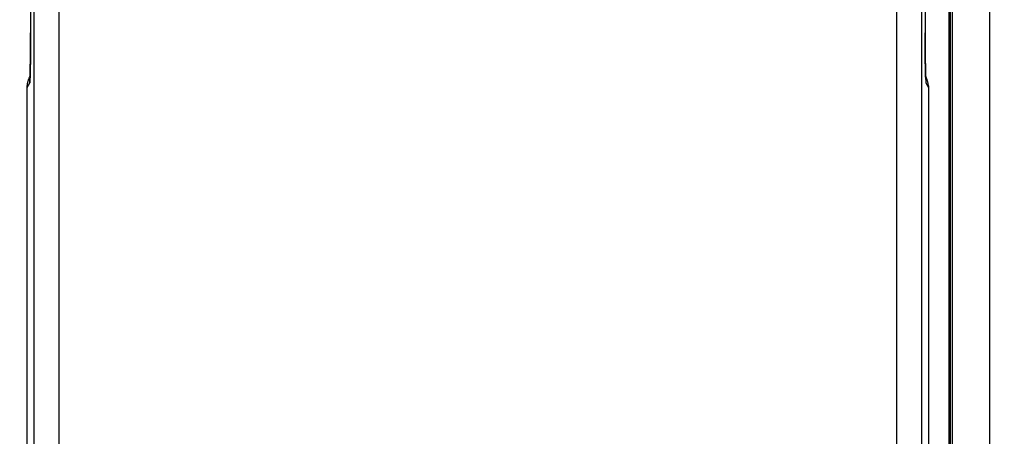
# Model space of a CAD drawing. Header units: inches. Extents: x 0 to 22, y 0 to 17.
# Tile 40 of 57: x 9.084 to 9.871, y 11.293 to 11.627. Entities that reach past the tile are written whole.
import ezdxf

# ---------------------------------------------------------------- set-up
doc = ezdxf.new("R2010")
doc.units = ezdxf.units.IN
doc.header["$LTSCALE"] = 1.21
doc.header["$MEASUREMENT"] = 0
doc.layers.get('0').update_dxf_attribs({"linetype": 'CONTINUOUS'})
doc.layers.add('DIMENSIONS', color=7, linetype='CONTINUOUS')
doc.styles.get("Standard").update_dxf_attribs({"font": 'txt', "width": 0.8})
doc.dimstyles.new('DIMSTYLE_1', dxfattribs={"dimtxt": 0.125, "dimasz": 0.18, "dimexe": 0.18, "dimexo": 0.0625, "dimgap": 0.09, "dimtad": 0, "dimtih": 1, "dimtoh": 1, "dimdec": 3, "dimzin": 4, "dimdsep": 46, "dimtxsty": 'STANDARD', "dimblk": '_FILLED', "dimblk1": '_FILLED', "dimblk2": '_FILLED', "dimcen": 0.09, "dimadec": 0, "dimazin": 0, "dimtp": 0.01, "dimtm": 0.01, "dimtfac": 1, "dimtdec": 3, "dimtofl": 0, "dimtmove": 0, "dimatfit": 3, "dimldrblk": '_FILLED', "dimfxl": 1, "dimtolj": 1, "dimtzin": 4, "dimarcsym": 0})

# ---------------------------------------------------------------- blocks, each defined once
blk = doc.blocks.new('_FILLED')
at = {"color": 0, "linetype": 'BYBLOCK'}
blk.add_solid([(0, 0), (-1, 0.1736), (-1, -0.1736)], dxfattribs=at)
blk = doc.blocks.new('*D1')
at = {"layer": 'DIMENSIONS', "color": 2, "linetype": 'CONTINUOUS'}
for p, q in [((9.56573, 12.27305), (6.88454, 12.27305)), ((7.00954, 12.27305), (7.00954, 10.46923)), ((7.00954, 8.22445), (7.00954, 10.21923)), ((9.56573, 8.22445), (6.88454, 8.22445))]:
    blk.add_line(p, q, dxfattribs=at)
at = {"layer": 'DIMENSIONS', "color": 2, "linetype": 'CONTINUOUS', "xscale": 0.18, "yscale": 0.18, "zscale": 0.18}
for p, rotation in [((7.00954, 12.27305), 90), ((7.00954, 8.22445), 270)]:
    blk.add_blockref('_FILLED', p, dxfattribs=dict(at, rotation=rotation))
at = {"layer": 'DIMENSIONS', "color": 2, "linetype": 'CONTINUOUS', "width": 0.8}
for s, p in [('[', (6.92204, 10.28173)), (']', (7.62204, 10.28173)), ('4.049', (6.29704, 10.28173)), ('102.83', (7.02204, 10.28173))]:
    blk.add_text(s, height=0.125, dxfattribs=at).set_placement(p)
blk = doc.blocks.new('*D2')
at = {"layer": 'DIMENSIONS', "color": 2, "linetype": 'CONTINUOUS'}
for p, q in [((8.50954, 10.31125), (8.50954, 14.23975)), ((14.04623, 12.51871), (14.04623, 14.23975)), ((8.50954, 14.11475), (10.72469, 14.11475)), ((14.04623, 14.11475), (12.27469, 14.11475))]:
    blk.add_line(p, q, dxfattribs=at)
at = {"layer": 'DIMENSIONS', "color": 2, "linetype": 'CONTINUOUS', "xscale": 0.18, "yscale": 0.18, "zscale": 0.18, "rotation": 180}
blk.add_blockref('_FILLED', (8.50954, 14.11475), dxfattribs=at)
at = {"layer": 'DIMENSIONS', "color": 2, "linetype": 'CONTINUOUS', "xscale": 0.18, "yscale": 0.18, "zscale": 0.18}
blk.add_blockref('_FILLED', (14.04623, 14.11475), dxfattribs=at)
at = {"layer": 'DIMENSIONS', "color": 2, "linetype": 'CONTINUOUS', "width": 0.8}
for s, p in [('[', (11.41219, 14.05225)), (']', (12.11219, 14.05225)), ('5.537', (10.78719, 14.05225)), ('140.63', (11.51219, 14.05225))]:
    blk.add_text(s, height=0.125, dxfattribs=at).set_placement(p)

msp = doc.modelspace()

# ---------------------------------------------------------------- linework, layer by layer
at = {"color": 7, "linetype": 'CONTINUOUS'}
for p, q in [((9.85971, 12.30323), (9.85971, 8.19427)), ((9.82814, 12.25923), (9.82814, 8.23827)), ((9.82814, 12.25863), (9.82814, 8.23887)), ((9.82726, 8.31321), (9.82726, 12.18429)), ((9.82788, 8.31343), (9.82788, 12.18407)), ((9.09235, 11.79175), (9.09235, 11.61317)), ((9.09488, 11.79175), (9.09488, 8.70575)), ((9.11488, 11.79175), (9.11488, 8.70575)), ((9.78557, 8.70575), (9.78557, 11.79175)), ((9.80557, 8.70575), (9.80557, 11.79175)), ((9.8081, 11.79175), (9.8081, 11.6163)), ((9.09235, 11.61317), (9.09234, 11.60984)), ((9.09235, 11.6163), (9.09235, 11.6163)), ((9.80811, 11.61154), (9.8081, 11.6163)), ((9.8081, 11.6163), (9.8081, 11.6163)), ((9.80812, 11.60816), (9.80811, 11.61154)), ((9.09233, 11.60654), (9.0923, 11.60179)), ((9.09234, 11.60984), (9.09233, 11.60654)), ((9.80814, 11.60336), (9.80812, 11.60816)), ((9.09225, 11.59586), (9.0922, 11.59213)), ((9.09228, 11.59877), (9.09225, 11.59586)), ((9.0923, 11.60179), (9.09228, 11.59877)), ((9.80816, 11.60047), (9.80814, 11.60336)), ((9.80818, 11.59787), (9.80816, 11.60047)), ((9.8082, 11.59553), (9.80818, 11.59787)), ((9.80824, 11.59243), (9.8082, 11.59553)), ((9.09216, 11.58925), (9.09212, 11.58693)), ((9.0922, 11.59213), (9.09216, 11.58925)), ((9.80828, 11.58977), (9.80824, 11.59243)), ((9.80832, 11.58755), (9.80828, 11.58977)), ((9.09184, 11.58138), (9.09199, 11.58168)), ((9.09192, 11.57978), (9.0919, 11.57941)), ((9.09194, 11.58023), (9.09192, 11.57978)), ((9.09197, 11.58106), (9.09194, 11.58023)), ((9.092, 11.58212), (9.09197, 11.58106)), ((9.09204, 11.58342), (9.092, 11.58212)), ((9.09208, 11.58501), (9.09204, 11.58342)), ((9.09212, 11.58693), (9.09208, 11.58501)), ((9.80836, 11.58569), (9.80832, 11.58755)), ((9.8084, 11.58368), (9.80836, 11.58569)), ((9.80845, 11.58209), (9.8084, 11.58368)), ((9.80848, 11.58112), (9.80845, 11.58209)), ((9.80846, 11.58168), (9.80861, 11.58138)), ((9.80851, 11.58033), (9.80848, 11.58112)), ((9.80854, 11.5797), (9.80851, 11.58033)), ((9.08973, 11.57244), (9.09168, 11.57633)), ((9.08973, 8.92506), (9.08973, 11.57244)), ((9.08973, 11.57244), (9.08973, 11.57244)), ((9.09187, 11.57888), (9.09186, 11.57883)), ((9.0919, 11.57941), (9.09188, 11.57913)), ((9.80855, 11.57937), (9.80854, 11.5797)), ((9.80857, 11.57911), (9.80855, 11.57937)), ((9.80858, 11.57894), (9.80857, 11.57911)), ((9.80859, 11.57884), (9.80858, 11.57894)), ((9.80859, 11.57882), (9.80859, 11.57884)), ((9.80877, 11.57633), (9.81072, 11.57244)), ((9.81072, 11.57244), (9.81072, 8.92506)), ((9.81072, 11.57244), (9.81072, 11.57244))]:
    msp.add_line(p, q, dxfattribs=at)
msp.add_lwpolyline([(9.09188, 11.57913), (9.09187, 11.57894), (9.09187, 11.57888)], dxfattribs=at)
for points, knots in [([(9.82971, 12.26824), (9.82971, 11.81946), (9.82971, 10.92191), (9.82971, 9.57559), (9.82971, 8.67804), (9.82971, 8.22926)], [0, 0, 0, 0, 0.333333, 0.666666, 1, 1, 1, 1]), ([(9.0919, 11.57883), (9.0919, 11.57892), (9.09192, 11.57923), (9.09194, 11.57978), (9.09197, 11.58051), (9.09199, 11.5813), (9.09202, 11.58216), (9.09204, 11.58308), (9.09207, 11.58405), (9.09209, 11.58509), (9.09211, 11.58618), (9.09213, 11.58733), (9.09216, 11.58853), (9.09218, 11.58978), (9.0922, 11.59108), (9.09221, 11.59243), (9.09223, 11.59382), (9.09225, 11.59525), (9.09226, 11.59672), (9.09228, 11.59822), (9.09229, 11.59976), (9.0923, 11.60133), (9.09231, 11.60293), (9.09232, 11.60455), (9.09233, 11.60619), (9.09234, 11.60785), (9.09234, 11.60952), (9.09235, 11.61121), (9.09235, 11.6129), (9.09235, 11.6146), (9.09235, 11.61573), (9.09235, 11.6163)], [0, 0, 0, 0, 0.007249, 0.024893, 0.044342, 0.065546, 0.088439, 0.112957, 0.139059, 0.166718, 0.195902, 0.226558, 0.258632, 0.292066, 0.326785, 0.362707, 0.39976, 0.437909, 0.477123, 0.517355, 0.558496, 0.600418, 0.643003, 0.686197, 0.729959, 0.774237, 0.81894, 0.863969, 0.909223, 0.9546, 1, 1, 1, 1]), ([(9.8081, 11.6163), (9.8081, 11.61573), (9.8081, 11.6146), (9.8081, 11.6129), (9.8081, 11.61121), (9.80811, 11.60952), (9.80811, 11.60785), (9.80812, 11.60619), (9.80813, 11.60455), (9.80814, 11.60293), (9.80815, 11.60133), (9.80816, 11.59976), (9.80817, 11.59822), (9.80819, 11.59672), (9.8082, 11.59525), (9.80822, 11.59382), (9.80824, 11.59243), (9.80826, 11.59109), (9.80827, 11.58979), (9.80829, 11.58853), (9.80832, 11.58733), (9.80834, 11.58618), (9.80836, 11.58509), (9.80838, 11.58405), (9.80841, 11.58308), (9.80843, 11.58216), (9.80846, 11.5813), (9.80849, 11.58051), (9.80851, 11.57978), (9.80854, 11.57922), (9.80855, 11.57891), (9.80855, 11.57881)], [0, 0, 0, 0, 0.045374, 0.090731, 0.135967, 0.180981, 0.22567, 0.269934, 0.313682, 0.356862, 0.399435, 0.441346, 0.482477, 0.5227, 0.561903, 0.600041, 0.637083, 0.672992, 0.707697, 0.741118, 0.773184, 0.803834, 0.833012, 0.860664, 0.88676, 0.91127, 0.934158, 0.955356, 0.974799, 0.992438, 1, 1, 1, 1]), ([(9.08973, 11.57244), (9.08973, 11.57264), (9.08974, 11.57318), (9.08979, 11.57405), (9.08989, 11.57503), (9.09004, 11.57601), (9.09025, 11.577), (9.0905, 11.57798), (9.09081, 11.57894), (9.09116, 11.57988), (9.09151, 11.58069), (9.09175, 11.58119), (9.09184, 11.58138)], [0, 0, 0, 0, 0.067287, 0.173471, 0.280283, 0.386976, 0.495709, 0.605393, 0.714072, 0.821515, 0.931594, 1, 1, 1, 1]), ([(9.09184, 11.58138), (9.09182, 11.58133), (9.09178, 11.58126), (9.09174, 11.58118), (9.09173, 11.58115)], [0, 0, 0, 0, 0.584781, 1, 1, 1, 1]), ([(9.81072, 11.57244), (9.81072, 11.57264), (9.81071, 11.57318), (9.81066, 11.57405), (9.81056, 11.57503), (9.81041, 11.57601), (9.8102, 11.577), (9.80995, 11.57798), (9.80964, 11.57894), (9.80929, 11.57988), (9.80894, 11.58069), (9.8087, 11.58119), (9.80861, 11.58138)], [0, 0, 0, 0, 0.067287, 0.173471, 0.280283, 0.386976, 0.495709, 0.605393, 0.714072, 0.821515, 0.931594, 1, 1, 1, 1]), ([(9.80861, 11.58138), (9.80863, 11.58133), (9.80867, 11.58126), (9.80871, 11.58118), (9.80872, 11.58115)], [0, 0, 0, 0, 0.584781, 1, 1, 1, 1]), ([(9.08985, 11.57465), (9.08985, 11.57459), (9.08981, 11.57419), (9.08975, 11.57345), (9.08973, 11.57277), (9.08973, 11.57244)], [0, 0, 0, 0, 0.087171, 0.543579, 1, 1, 1, 1]), ([(9.09168, 11.57633), (9.09169, 11.57636), (9.09171, 11.57644), (9.09174, 11.57661), (9.09177, 11.57685), (9.0918, 11.57717), (9.09183, 11.57755), (9.09186, 11.578), (9.09188, 11.57844), (9.09189, 11.57872), (9.0919, 11.57883)], [0, 0, 0, 0, 0.039693, 0.10753, 0.203985, 0.328981, 0.482264, 0.663456, 0.872141, 1, 1, 1, 1]), ([(9.09183, 11.57883), (9.09181, 11.57867), (9.09176, 11.57817), (9.09169, 11.57734), (9.09168, 11.57666), (9.09168, 11.57633)], [0, 0, 0, 0, 0.192928, 0.596458, 1, 1, 1, 1]), ([(9.80855, 11.57881), (9.80856, 11.57871), (9.80857, 11.57843), (9.8086, 11.578), (9.80862, 11.57755), (9.80865, 11.57717), (9.80868, 11.57685), (9.80871, 11.57661), (9.80874, 11.57644), (9.80876, 11.57636), (9.80877, 11.57633)], [0, 0, 0, 0, 0.123745, 0.333393, 0.515421, 0.669415, 0.795001, 0.891926, 0.96011, 1, 1, 1, 1]), ([(9.80862, 11.57882), (9.80864, 11.57866), (9.80869, 11.57817), (9.80876, 11.57734), (9.80877, 11.57666), (9.80877, 11.57633)], [0, 0, 0, 0, 0.189252, 0.59462, 1, 1, 1, 1]), ([(9.8106, 11.57465), (9.8106, 11.57459), (9.81065, 11.57419), (9.8107, 11.57345), (9.81072, 11.57277), (9.81072, 11.57244)], [0, 0, 0, 0, 0.087171, 0.543579, 1, 1, 1, 1])]:
    msp.add_open_spline(points, degree=3, knots=knots, dxfattribs=at)
for points in [[(9.09188, 11.57921), (9.09187, 11.57908), (9.09185, 11.57896), (9.09183, 11.57883)], [(9.80857, 11.57921), (9.80858, 11.57908), (9.8086, 11.57895), (9.80862, 11.57882)]]:
    msp.add_open_spline(points, degree=3, dxfattribs=at)

# ---------------------------------------------------------------- dimensions: what is measured, and where the dimension line sits
at = {"layer": 'DIMENSIONS', "color": 2, "linetype": 'CONTINUOUS'}
for base, p1, p2, angle, picture, middle in [((8.50954, 14.11475), (14.04623, 12.51871), (8.50954, 10.31125), 180, '*D2', (11.49969, 14.11475)), ((7.00954, 8.22445), (9.56573, 12.27305), (9.56573, 8.22445), 270, '*D1', (7.00954, 10.34423))]:
    dim = msp.add_linear_dim(base=base, p1=p1, p2=p2, angle=angle, dimstyle='DIMSTYLE_1', dxfattribs=at)
    dim.commit()
    dim.dimension.update_dxf_attribs({"geometry": picture, "text_midpoint": middle, "dimtype": 160})

doc.saveas('drawing.dxf')
